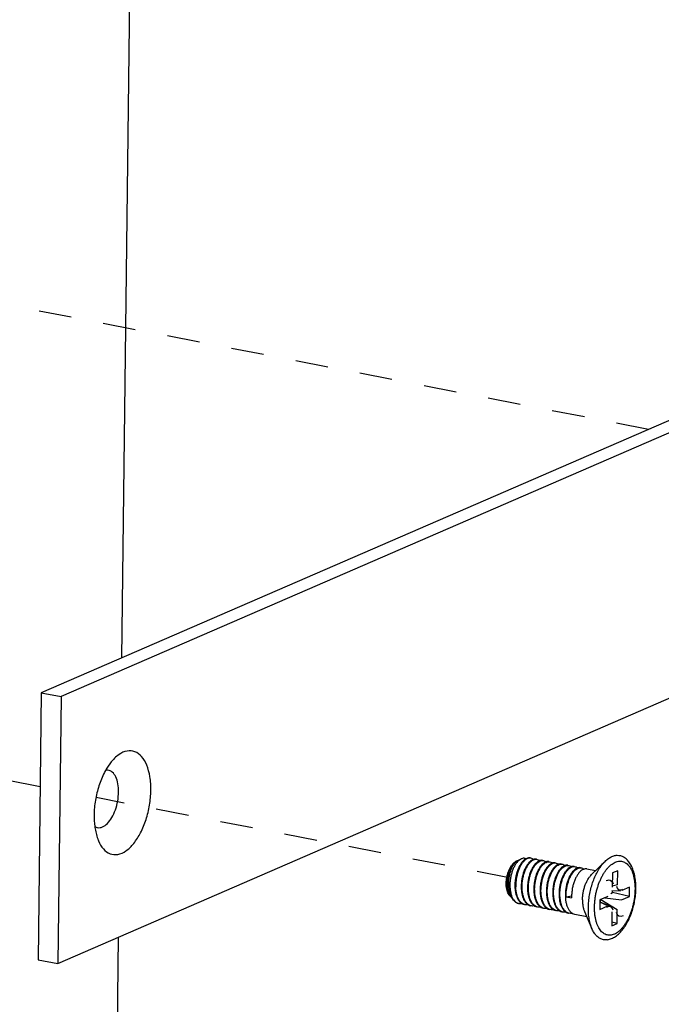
# Model space of a CAD drawing. Header units: inches. Extents: x -1 to 205, y 81 to 217.
# Tile 58 of 108: x 73.85 to 76.01, y 158.6 to 161.91. Entities that reach past the tile are written whole.
import ezdxf

# ---------------------------------------------------------------- set-up
doc = ezdxf.new("R2010")
doc.units = ezdxf.units.IN
doc.header["$LTSCALE"] = 1.1
doc.header["$MEASUREMENT"] = 0
doc.linetypes.add('DASHED', pattern=[0.2, 0.1, -0.1])
doc.layers.get('0').update_dxf_attribs({"linetype": 'CONTINUOUS'})
doc.layers.add('02___PRT_ALL_AXES', color=7, linetype='CONTINUOUS')
doc.layers.add('7_ALL_FEATURES', color=7, linetype='CONTINUOUS')

msp = doc.modelspace()

# ---------------------------------------------------------------- linework, layer by layer
at = {"color": 4, "linetype": 'DASHED'}
for p, q in [((75.9704, 160.535), (72.1081, 161.2841)), ((73.9223, 159.3324), (70.9599, 159.907)), ((75.5011, 159.0262), (74.1105, 159.2959))]:
    msp.add_line(p, q, dxfattribs=at)
at = {"layer": '02___PRT_ALL_AXES', "color": 7, "linetype": 'Continuous'}
for p, q in [((75.5307, 159.0843), (75.5412, 159.0893)), ((75.7785, 159.0366), (75.8239, 159.0813)), ((75.7625, 159.0557), (75.7921, 159.05)), ((75.5026, 158.9661), (75.5074, 158.9607)), ((75.5161, 158.9511), (75.519, 158.9479)), ((75.7219, 158.9032), (75.7621, 158.8954)), ((75.7545, 158.9129), (75.7799, 158.8545))]:
    msp.add_line(p, q, dxfattribs=at)
for points, start_tangent, end_tangent in [([(75.7479, 158.9517), (75.7486, 158.9643), (75.7505, 158.9772), (75.7534, 158.9898), (75.7574, 159.0019), (75.7623, 159.0131), (75.7679, 159.0232), (75.7741, 159.0318), (75.7785, 159.0366)], (0.012225, 0.999925), (0.712564, 0.701607)), ([(75.7479, 158.9517), (75.7483, 158.9395), (75.7499, 158.9282), (75.7525, 158.918), (75.7545, 158.9129)], (-0.012225, -0.999925), (0.398517, -0.917161))]:
    msp.add_spline(points, degree=3, dxfattribs=dict(at, start_tangent=start_tangent, end_tangent=end_tangent))
at = {"layer": '7_ALL_FEATURES', "color": 7, "linetype": 'Continuous'}
for p, q in [((74.265, 165.3952), (74.1962, 159.7655)), ((76.9, 160.9381), (73.9262, 159.6484)), ((76.9663, 160.9252), (73.9925, 159.6356)), ((73.9815, 158.7375), (76.9553, 160.0272)), ((73.9262, 159.6484), (73.9152, 158.7504)), ((73.9262, 159.6484), (73.9925, 159.6356)), ((73.9925, 159.6356), (73.9815, 158.7375)), ((75.5255, 159.0817), (75.5249, 159.0814)), ((75.5281, 159.0828), (75.5255, 159.0817)), ((75.5255, 159.0808), (75.526, 159.0812)), ((75.526, 159.0812), (75.5281, 159.0827)), ((75.5281, 159.0827), (75.5307, 159.0843)), ((75.5744, 159.0922), (75.5716, 159.0925)), ((75.5928, 159.0884), (75.5957, 159.0881)), ((75.6042, 159.0837), (75.6034, 159.0835)), ((75.614, 159.0843), (75.6169, 159.084)), ((75.6255, 159.0797), (75.6223, 159.0783)), ((75.6352, 159.0802), (75.6381, 159.0798)), ((75.6564, 159.076), (75.6593, 159.0757)), ((75.6763, 159.0719), (75.6776, 159.0719)), ((75.6776, 159.0719), (75.6805, 159.0716)), ((75.6989, 159.0678), (75.7017, 159.0675)), ((75.6612, 159.0368), (75.6583, 159.0303)), ((75.7201, 159.0637), (75.7229, 159.0634)), ((75.7413, 159.0596), (75.7441, 159.0593)), ((75.8488, 159.0422), (75.8482, 158.9948)), ((75.8667, 159.0499), (75.8488, 159.0422)), ((75.8661, 159.0025), (75.8667, 159.0499)), ((75.8661, 159.0025), (75.8483, 158.9982)), ((75.563, 158.9875), (75.563, 158.9864)), ((75.5842, 158.9834), (75.5843, 158.9811)), ((75.6054, 158.9793), (75.6055, 158.9768)), ((75.6266, 158.9752), (75.6267, 158.9726)), ((75.6478, 158.9711), (75.648, 158.9685)), ((75.8433, 158.9736), (75.8494, 158.9763)), ((75.8468, 158.9834), (75.8762, 158.9824)), ((75.8494, 158.9763), (75.8495, 158.9833)), ((75.9064, 158.9631), (75.8494, 158.9763)), ((75.9068, 158.9948), (75.8802, 158.9832)), ((75.9064, 158.9631), (75.9068, 158.9948)), ((75.5032, 158.9664), (75.5033, 158.9662)), ((75.5161, 158.9511), (75.516, 158.9512)), ((75.5162, 158.9514), (75.5163, 158.9512)), ((75.5162, 158.9514), (75.5163, 158.9513)), ((75.5163, 158.9513), (75.5191, 158.948)), ((75.5163, 158.9512), (75.519, 158.9479)), ((75.5323, 158.94), (75.5338, 158.9396)), ((75.5551, 158.9355), (75.5523, 158.9362)), ((75.6691, 158.967), (75.6692, 158.9644)), ((75.6903, 158.9628), (75.6904, 158.9603)), ((75.6931, 158.9623), (75.7116, 158.9648)), ((75.6931, 158.9623), (75.7115, 158.9587)), ((75.7114, 158.965), (75.7115, 158.9587)), ((75.8068, 158.9514), (75.8064, 158.9197)), ((75.8331, 158.9313), (75.8067, 158.9437)), ((75.8335, 158.963), (75.8068, 158.9514)), ((75.8068, 158.9452), (75.8396, 158.9315)), ((75.8082, 158.9446), (75.8082, 158.952)), ((75.8095, 158.9526), (75.8651, 158.9197)), ((75.8227, 158.9583), (75.8798, 158.9515)), ((75.8798, 158.9515), (75.9064, 158.9631)), ((75.5763, 158.9314), (75.5735, 158.9321)), ((75.5975, 158.9273), (75.5947, 158.928)), ((75.6187, 158.9232), (75.6159, 158.9239)), ((75.6399, 158.9191), (75.6371, 158.9198)), ((75.6611, 158.915), (75.6584, 158.9157)), ((75.6823, 158.9108), (75.6796, 158.9115)), ((75.7035, 158.9067), (75.7008, 158.9074)), ((75.8064, 158.9197), (75.8331, 158.9313)), ((75.8472, 158.9119), (75.8466, 158.8645)), ((75.8645, 158.8723), (75.8651, 158.9197)), ((75.8466, 158.8645), (75.8645, 158.8723)), ((75.8645, 158.8723), (75.8468, 158.8764)), ((74.1847, 158.8257), (74.1212, 153.6341)), ((73.9152, 158.7504), (73.9815, 158.7375))]:
    msp.add_line(p, q, dxfattribs=at)
for centre, major_axis, ratio, start_param, end_param in [((75.8315, 158.9917), (-0.0112, -0.0243), 0.787206, 3.468065, 3.855736), ((75.8315, 158.9917), (-0.0112, -0.0243), 0.787206, 2.427449, 3.468065), ((75.8829, 159.014), (0.0129, 0.028), 0.591406, 2.427449, 3.609222), ((75.8829, 159.014), (0.0129, 0.028), 0.591406, 3.609222, 3.855736), ((75.8304, 158.9004), (-0.0129, -0.028), 0.591406, 3.44002, 3.855736), ((75.8304, 158.9004), (-0.0129, -0.028), 0.591406, 2.427449, 3.44002), ((75.8818, 158.9227), (0.0112, 0.0243), 0.787206, 2.427449, 3.855736)]:
    msp.add_ellipse(centre, major_axis=major_axis, ratio=ratio, start_param=start_param, end_param=end_param, dxfattribs=at)
for points, start_tangent, end_tangent in [([(74.295, 159.3201), (74.2917, 159.3663), (74.2809, 159.4053), (74.2636, 159.4341), (74.241, 159.4504), (74.215, 159.4526), (74.1878, 159.4408), (74.1727, 159.4282)], (0.012225, 0.999925), (-0.712115, -0.702063)), ([(74.1727, 159.4282), (74.1616, 159.4159), (74.1425, 159.3876)], (-0.712115, -0.702063), (-0.489514, -0.871996)), ([(74.1425, 159.3876), (74.1384, 159.3799), (74.1201, 159.3356), (74.1083, 159.2867), (74.1038, 159.2372)], (-0.489514, -0.871996), (-0.012225, -0.999925)), ([(74.1862, 159.3146), (74.184, 159.3426), (74.1767, 159.3656), (74.1652, 159.3814), (74.1506, 159.3884), (74.1429, 159.3883)], (0.012225, 0.999925), (-0.989972, -0.141267)), ([(74.106, 159.1981), (74.1156, 159.1947), (74.1319, 159.1972), (74.1484, 159.2089), (74.1634, 159.2288), (74.1754, 159.2547), (74.1832, 159.2843), (74.1862, 159.3146)], (0.867839, -0.496846), (0.012225, 0.999925)), ([(74.1187, 159.1499), (74.1352, 159.1232), (74.1578, 159.107), (74.1837, 159.1047), (74.2109, 159.1165), (74.2372, 159.1414), (74.2604, 159.1775), (74.2787, 159.2217), (74.2905, 159.2706), (74.295, 159.3201)], (0.396411, -0.918073), (0.012225, 0.999925)), ([(74.1038, 159.2372), (74.1059, 159.1989)], (-0.012225, -0.999925), (0.128911, -0.991656)), ([(74.1059, 159.1989), (74.1071, 159.1911), (74.1179, 159.152), (74.1187, 159.1499)], (0.128911, -0.991656), (0.396411, -0.918073)), ([(75.8239, 159.0813), (75.8299, 159.0868), (75.8415, 159.0948), (75.8531, 159.0999), (75.8646, 159.1018), (75.8756, 159.1005), (75.886, 159.0961), (75.8866, 159.0957)], (0.712429, 0.701745), (0.849575, -0.527468)), ([(75.5026, 158.9661), (75.5006, 158.9685), (75.4967, 158.9752), (75.4939, 158.9835), (75.492, 158.9929), (75.4912, 159.0034), (75.4916, 159.0144), (75.493, 159.0256), (75.4955, 159.0368), (75.499, 159.0474), (75.5033, 159.0572), (75.5084, 159.0658), (75.514, 159.0729), (75.5199, 159.0784), (75.5249, 159.0814)], (-0.670906, 0.741542), (0.900041, 0.435806)), ([(75.5249, 159.0814), (75.521, 159.079), (75.5155, 159.0738), (75.5103, 159.067), (75.5055, 159.0587), (75.5014, 159.0491), (75.4981, 159.0386), (75.4957, 159.0274), (75.4943, 159.0159), (75.4939, 159.0045), (75.4947, 158.9935), (75.4965, 158.9832), (75.4994, 158.974), (75.5032, 158.9664)], (-0.888546, -0.458787), (0.519397, -0.854533)), ([(75.5116, 158.9571), (75.5073, 158.965), (75.5036, 158.9753), (75.5011, 158.9869), (75.4998, 158.9992), (75.4997, 159.0119), (75.5009, 159.0247), (75.5031, 159.0371), (75.5063, 159.0487), (75.5104, 159.0593), (75.5152, 159.0684), (75.5205, 159.0758), (75.5255, 159.0808)], (-0.540752, 0.841182), (0.77005, 0.637984)), ([(75.5412, 159.0893), (75.5389, 159.0881), (75.5324, 159.0831), (75.5261, 159.0761), (75.5202, 159.0673), (75.515, 159.0569), (75.5106, 159.0452), (75.5072, 159.0327), (75.5049, 159.0196), (75.5037, 159.0064), (75.5038, 158.9934), (75.5051, 158.9811), (75.5077, 158.9697), (75.5114, 158.9597), (75.5162, 158.9514)], (-0.899431, -0.437064), (0.580202, -0.814472)), ([(75.5436, 159.0775), (75.5378, 159.0689), (75.5325, 159.0585), (75.528, 159.047), (75.5246, 159.0347), (75.5221, 159.0218), (75.5207, 159.0087), (75.5206, 158.9958)], (-0.611936, -0.790907), (0.032214, -0.999481)), ([(75.5594, 159.089), (75.554, 159.0851), (75.5475, 159.0783), (75.5414, 159.0697), (75.536, 159.0594), (75.5314, 159.0478), (75.5277, 159.0352), (75.5251, 159.022), (75.5236, 159.0085), (75.5234, 158.9952)], (-0.861228, -0.508218), (0.032214, -0.999481)), ([(75.526, 159.0812), (75.526, 159.0812)], (0.780931, 0.624617), (0.782196, 0.623032)), ([(75.5577, 159.0901), (75.5519, 159.0916), (75.5455, 159.091), (75.5412, 159.0893)], (-0.909469, 0.415772), (-0.899431, -0.437064)), ([(75.569, 159.0783), (75.5665, 159.0755), (75.5602, 159.0668), (75.5546, 159.0564), (75.5498, 159.0446), (75.5461, 159.0319), (75.5435, 159.0187), (75.542, 159.0051), (75.5418, 158.9916)], (-0.69155, -0.722328), (0.032214, -0.999481)), ([(75.5577, 159.0902), (75.5564, 159.0895), (75.5499, 159.0845), (75.5437, 159.0776), (75.5436, 159.0775)], (-0.880732, -0.473615), (-0.611936, -0.790907)), ([(75.5446, 158.9911), (75.5448, 159.0045), (75.5463, 159.0182), (75.549, 159.0315), (75.5527, 159.0441), (75.5575, 159.0559), (75.5631, 159.0663), (75.5693, 159.0749), (75.5758, 159.0815), (75.5826, 159.0859), (75.5893, 159.0882), (75.5928, 159.0884)], (-0.032214, 0.999481), (0.999593, -0.028541)), ([(75.5716, 159.0927), (75.5695, 159.093), (75.5631, 159.0923), (75.5577, 159.0902)], (-0.981444, 0.191748), (-0.880732, -0.473615)), ([(75.5716, 159.0925), (75.5674, 159.0921), (75.5607, 159.0897), (75.5594, 159.089)], (-0.999589, 0.028668), (-0.861228, -0.508218)), ([(75.5658, 158.987), (75.566, 158.9991), (75.5671, 159.0115), (75.5693, 159.0236), (75.5724, 159.0352), (75.5763, 159.0462), (75.5809, 159.0563), (75.5862, 159.0651), (75.5919, 159.0724), (75.5979, 159.078), (75.6039, 159.0819)], (-0.032214, 0.999481), (0.898753, 0.438456)), ([(75.583, 159.0879), (75.5798, 159.0865), (75.573, 159.082), (75.569, 159.0783)], (-0.948412, -0.317041), (-0.69155, -0.722328)), ([(75.5833, 159.0878), (75.5799, 159.0901), (75.5744, 159.0922)], (-0.760399, 0.649457), (-0.981474, 0.191593)), ([(75.5916, 159.0756), (75.5877, 159.0714), (75.5815, 159.0627), (75.5759, 159.0525)], (-0.718533, -0.695493), (-0.42534, -0.905033)), ([(75.5928, 159.0886), (75.5866, 159.0887), (75.583, 159.0879)], (-0.981825, 0.189789), (-0.948412, -0.317041)), ([(75.587, 158.9829), (75.5873, 158.9964), (75.5888, 159.0102), (75.5915, 159.0237), (75.5953, 159.0363), (75.6001, 159.048), (75.6057, 159.0584), (75.612, 159.067), (75.6185, 159.0735), (75.6253, 159.0779), (75.632, 159.08), (75.6352, 159.0802)], (-0.032214, 0.999481), (0.999592, -0.028557)), ([(75.6034, 159.0835), (75.6009, 159.0824), (75.5942, 159.0779), (75.5916, 159.0756)], (-0.936632, -0.350315), (-0.718533, -0.695493)), ([(75.5957, 159.0881), (75.5958, 159.088), (75.6019, 159.0856), (75.6045, 159.0837)], (0.981789, -0.189976), (0.760763, -0.64903)), ([(75.6128, 159.0715), (75.6103, 159.0688), (75.6046, 159.0616), (75.5993, 159.0527), (75.5976, 159.0494)], (-0.718961, -0.69505), (-0.43455, -0.900648)), ([(75.6039, 159.0819), (75.61, 159.0839), (75.614, 159.0843)], (0.898753, 0.438456), (0.999572, -0.029268)), ([(75.614, 159.0845), (75.6077, 159.0846), (75.6042, 159.0837)], (-0.981789, 0.189976), (-0.948141, -0.317849)), ([(75.6083, 158.9788), (75.6085, 158.9923), (75.61, 159.0061), (75.6127, 159.0196), (75.6165, 159.0322), (75.6213, 159.0439), (75.6269, 159.0542), (75.6331, 159.0628), (75.6397, 159.0693), (75.6465, 159.0737), (75.6532, 159.0759), (75.6564, 159.076)], (-0.032214, 0.999481), (0.999592, -0.028565)), ([(75.6223, 159.0783), (75.6162, 159.0745), (75.6128, 159.0715)], (-0.898753, -0.438456), (-0.718961, -0.69505)), ([(75.6169, 159.084), (75.6214, 159.0824), (75.6257, 159.0796)], (0.981477, -0.191579), (0.760672, -0.649136)), ([(75.6341, 159.0674), (75.6303, 159.0634), (75.6241, 159.0548), (75.6188, 159.0452)], (-0.720325, -0.693637), (-0.433917, -0.900953)), ([(75.6352, 159.0804), (75.6342, 159.0806), (75.6284, 159.0804), (75.6255, 159.0797)], (-0.981477, 0.191579), (-0.94993, -0.312464)), ([(75.6466, 159.0755), (75.6437, 159.0743), (75.6369, 159.0699), (75.6341, 159.0674)], (-0.94819, -0.317704), (-0.720325, -0.693637)), ([(75.6381, 159.0798), (75.6385, 159.0798), (75.6445, 159.0772), (75.6469, 159.0755)], (0.981894, -0.18943), (0.760911, -0.648856)), ([(75.6399, 159.0339), (75.6449, 159.0446), (75.6506, 159.0538), (75.6567, 159.0613), (75.6632, 159.0669), (75.6698, 159.0705), (75.6763, 159.0719)], (0.377315, 0.926085), (0.998984, 0.045072)), ([(75.6564, 159.0763), (75.6504, 159.0764), (75.6466, 159.0755)], (-0.981894, 0.18943), (-0.94819, -0.317704)), ([(75.6507, 158.9705), (75.6509, 158.984), (75.6524, 158.9978), (75.6551, 159.0113), (75.6589, 159.024), (75.6636, 159.0355), (75.6692, 159.0458), (75.6753, 159.0543), (75.6819, 159.0609), (75.6888, 159.0654), (75.6956, 159.0676), (75.6989, 159.0678)], (-0.032214, 0.999481), (0.999597, -0.028394)), ([(75.6678, 159.0714), (75.6649, 159.0702), (75.658, 159.0657), (75.6553, 159.0632)], (-0.948209, -0.317647), (-0.719188, -0.694815)), ([(75.6593, 159.0757), (75.6597, 159.0756), (75.6658, 159.0731), (75.6681, 159.0713)], (0.981897, -0.189417), (0.760829, -0.648952)), ([(75.6777, 159.0722), (75.6716, 159.0723), (75.6678, 159.0714)], (-0.981897, 0.189417), (-0.948209, -0.317647)), ([(75.6891, 159.0673), (75.6882, 159.067), (75.6816, 159.0634), (75.6765, 159.0592)], (-0.949074, -0.315052), (-0.719201, -0.694802)), ([(75.6805, 159.0716), (75.6824, 159.0711), (75.6882, 159.0681), (75.6892, 159.0673)], (0.98203, -0.188727), (0.764036, -0.645173)), ([(75.6989, 159.068), (75.6947, 159.0684), (75.6891, 159.0673)], (-0.98203, 0.188727), (-0.949074, -0.315052)), ([(75.7017, 159.0675), (75.7021, 159.0674), (75.7082, 159.0649), (75.7105, 159.0631)], (0.981899, -0.189408), (0.760506, -0.649331)), ([(75.7677, 158.9256), (75.7688, 158.9466), (75.7717, 158.9679), (75.7762, 158.989), (75.7822, 159.0094), (75.7896, 159.0287), (75.7984, 159.0465), (75.8081, 159.0623), (75.8187, 159.0758), (75.8239, 159.0813)], (0.012225, 0.999925), (0.712429, 0.701745)), ([(75.7885, 158.9277), (75.789, 158.9404), (75.7903, 158.9534), (75.7922, 158.9665), (75.7949, 158.9794), (75.7983, 158.9922), (75.8023, 159.0045), (75.807, 159.0163), (75.8121, 159.0274), (75.8178, 159.0378), (75.8238, 159.0473), (75.8303, 159.0558), (75.837, 159.0633), (75.8439, 159.0696), (75.851, 159.0746), (75.8581, 159.0784), (75.8652, 159.0808), (75.8723, 159.0819), (75.8791, 159.0816), (75.8857, 159.0799), (75.892, 159.0769), (75.8979, 159.0726), (75.9034, 159.067), (75.9083, 159.0602), (75.9127, 159.0523), (75.9164, 159.0434), (75.9195, 159.0335), (75.9219, 159.0227), (75.9236, 159.0113), (75.9246, 158.9993), (75.9248, 158.9868)], (0.012225, 0.999925), (-0.012225, -0.999925)), ([(75.9278, 158.9897), (75.9272, 159.0096), (75.9247, 159.0287), (75.9204, 159.0465), (75.9142, 159.0627), (75.9063, 159.0766), (75.8969, 159.0876), (75.8866, 159.0957)], (0.012225, 0.999925), (-0.849433, 0.527697)), ([(75.5759, 159.0525), (75.5758, 159.0523), (75.5711, 159.0405), (75.5673, 159.0279), (75.5647, 159.0146), (75.5632, 159.001), (75.563, 158.9875)], (-0.42534, -0.905033), (0.032214, -0.999481)), ([(75.5976, 159.0494), (75.5946, 159.0426), (75.5907, 159.0317), (75.5877, 159.0201), (75.5855, 159.0079), (75.5843, 158.9955), (75.5842, 158.9834)], (-0.43455, -0.900648), (0.032214, -0.999481)), ([(75.6188, 159.0452), (75.6185, 159.0445), (75.6136, 159.0327), (75.6099, 159.0201), (75.6071, 159.0066), (75.6056, 158.9928), (75.6054, 158.9793)], (-0.433917, -0.900953), (0.032214, -0.999481)), ([(75.64, 159.0411), (75.6396, 159.0403), (75.6349, 159.0286), (75.6311, 159.016), (75.6284, 159.0025), (75.6268, 158.9887), (75.6266, 158.9752)], (-0.433703, -0.901056), (0.032214, -0.999481)), ([(75.6295, 158.9746), (75.6296, 158.9867), (75.6308, 158.9992), (75.633, 159.0114), (75.6361, 159.0231), (75.6399, 159.0339)], (-0.032214, 0.999481), (0.377315, 0.926085)), ([(75.6553, 159.0632), (75.6515, 159.0592), (75.6453, 159.0506), (75.64, 159.0411)], (-0.719188, -0.694815), (-0.433703, -0.901056)), ([(75.6765, 159.0592), (75.6751, 159.0577), (75.6689, 159.0502), (75.6633, 159.041), (75.6612, 159.0368)], (-0.719201, -0.694802), (-0.432638, -0.901568)), ([(75.6719, 158.9664), (75.6721, 158.9799), (75.6736, 158.9937), (75.6764, 159.0072), (75.6801, 159.0199), (75.6849, 159.0315), (75.6904, 159.0417), (75.6966, 159.0502), (75.7032, 159.0568), (75.71, 159.0613), (75.7169, 159.0635), (75.7201, 159.0637)], (-0.032214, 0.999481), (0.999589, -0.028683)), ([(75.6977, 159.0551), (75.6937, 159.0508), (75.6876, 159.0422), (75.6824, 159.0328)], (-0.720436, -0.693521), (-0.433827, -0.900996)), ([(75.6931, 158.9623), (75.6933, 158.9758), (75.6948, 158.9896), (75.6976, 159.0031), (75.7014, 159.0158), (75.7061, 159.0274), (75.7117, 159.0376), (75.7178, 159.0461), (75.7244, 159.0527), (75.7312, 159.0572), (75.7381, 159.0594), (75.7413, 159.0596)], (-0.032214, 0.999481), (0.999586, -0.028769)), ([(75.7103, 159.0632), (75.7072, 159.0619), (75.7003, 159.0574), (75.6977, 159.0551)], (-0.948294, -0.317394), (-0.720436, -0.693521)), ([(75.7189, 159.0509), (75.7149, 159.0467), (75.7088, 159.0381), (75.7036, 159.0287)], (-0.719246, -0.694756), (-0.433779, -0.901019)), ([(75.7201, 159.0639), (75.714, 159.0641), (75.7103, 159.0632)], (-0.981899, 0.189408), (-0.948294, -0.317394)), ([(75.7315, 159.059), (75.7284, 159.0578), (75.7215, 159.0533), (75.7189, 159.0509)], (-0.948321, -0.317313), (-0.719246, -0.694756)), ([(75.7229, 159.0634), (75.7234, 159.0633), (75.7294, 159.0608), (75.7318, 159.059)], (0.981897, -0.189417), (0.760468, -0.649375)), ([(75.7401, 159.0468), (75.7362, 159.0425), (75.73, 159.034), (75.7249, 159.0246)], (-0.719172, -0.694832), (-0.433874, -0.900974)), ([(75.7413, 159.0598), (75.7352, 159.0599), (75.7315, 159.059)], (-0.981897, 0.189417), (-0.948321, -0.317313)), ([(75.7527, 159.0549), (75.7496, 159.0537), (75.7427, 159.0492), (75.7401, 159.0468)], (-0.948354, -0.317214), (-0.719172, -0.694832)), ([(75.7441, 159.0593), (75.7446, 159.0592), (75.7506, 159.0567), (75.753, 159.0549)], (0.981892, -0.18944), (0.760432, -0.649418)), ([(75.7625, 159.0557), (75.7565, 159.0558), (75.7527, 159.0549)], (-0.981892, 0.18944), (-0.948354, -0.317214)), ([(75.6583, 159.0303), (75.6544, 159.0195), (75.6513, 159.0078), (75.6492, 158.9956), (75.648, 158.9832), (75.6478, 158.9711)], (-0.377315, -0.926085), (0.032214, -0.999481)), ([(75.6824, 159.0328), (75.682, 159.032), (75.6773, 159.0204), (75.6735, 159.0078), (75.6708, 158.9943), (75.6693, 158.9805), (75.6691, 158.967)], (-0.433827, -0.900996), (0.032214, -0.999481)), ([(75.7036, 159.0287), (75.7033, 159.0279), (75.6985, 159.0163), (75.6947, 159.0037), (75.692, 158.9902), (75.6905, 158.9764), (75.6903, 158.9628)], (-0.433779, -0.901019), (0.032214, -0.999481)), ([(75.7249, 159.0246), (75.7245, 159.0238), (75.7197, 159.0122), (75.7159, 158.9996), (75.7132, 158.9861), (75.7117, 158.9722), (75.7114, 158.965)], (-0.433874, -0.900974), (-0.012672, -0.99992)), ([(75.5206, 158.9958), (75.5216, 158.9828), (75.524, 158.9707), (75.5277, 158.9599), (75.5309, 158.9534)], (0.032214, -0.999481), (0.496417, -0.868084)), ([(75.5523, 158.9362), (75.5476, 158.9383), (75.5409, 158.9433), (75.5352, 158.9504), (75.5305, 158.9594), (75.5269, 158.9701), (75.5245, 158.9823), (75.5234, 158.9952)], (-0.952807, 0.303576), (-0.032214, 0.999481)), ([(75.5418, 158.9916), (75.5429, 158.9787), (75.5452, 158.9666), (75.5464, 158.9627)], (0.032214, -0.999481), (0.298549, -0.954394)), ([(75.5735, 158.9321), (75.5688, 158.9342), (75.5621, 158.9392), (75.5564, 158.9464), (75.5517, 158.9554), (75.5481, 158.9661), (75.5457, 158.9782), (75.5446, 158.9911)], (-0.952809, 0.303569), (-0.032214, 0.999481)), ([(75.563, 158.9864), (75.5641, 158.9746), (75.5664, 158.9625), (75.5684, 158.956)], (0.040873, -0.999164), (0.33125, -0.943543)), ([(75.5947, 158.928), (75.5898, 158.9301), (75.5832, 158.9352), (75.5775, 158.9425), (75.5728, 158.9514), (75.5693, 158.9621), (75.5669, 158.9741), (75.5658, 158.987)], (-0.952823, 0.303528), (-0.032214, 0.999481)), ([(75.5843, 158.9811), (75.5853, 158.9705), (75.5876, 158.9585), (75.5896, 158.952)], (0.049872, -0.998756), (0.330094, -0.943948)), ([(75.6159, 158.9239), (75.611, 158.9261), (75.6044, 158.9312), (75.5986, 158.9384), (75.594, 158.9474), (75.5905, 158.958), (75.5881, 158.97), (75.587, 158.9829)], (-0.952841, 0.303471), (-0.032214, 0.999481)), ([(75.6055, 158.9768), (75.6065, 158.9664), (75.6088, 158.9545), (75.6108, 158.9478)], (0.051232, -0.998687), (0.330122, -0.943938)), ([(75.6371, 158.9198), (75.6322, 158.922), (75.6256, 158.9271), (75.6198, 158.9343), (75.6152, 158.9433), (75.6117, 158.954), (75.6093, 158.9659), (75.6083, 158.9788)], (-0.952847, 0.303451), (-0.032214, 0.999481)), ([(75.6267, 158.9726), (75.6277, 158.9623), (75.63, 158.9504), (75.632, 158.9437)], (0.051295, -0.998684), (0.330139, -0.943932)), ([(75.6584, 158.9157), (75.6534, 158.9178), (75.6468, 158.923), (75.641, 158.9302), (75.6364, 158.9392), (75.6328, 158.9499), (75.6305, 158.9618), (75.6295, 158.9746)], (-0.952851, 0.303439), (-0.032214, 0.999481)), ([(75.648, 158.9685), (75.6489, 158.9582), (75.6512, 158.9463), (75.6533, 158.9396)], (0.051473, -0.998674), (0.330142, -0.943931)), ([(75.6796, 158.9115), (75.6746, 158.9137), (75.668, 158.9188), (75.6623, 158.926), (75.6576, 158.935), (75.6541, 158.9458), (75.6517, 158.9577), (75.6507, 158.9705)], (-0.952842, 0.303468), (-0.032214, 0.999481)), ([(75.9248, 158.9868), (75.9243, 158.974), (75.923, 158.961), (75.921, 158.948), (75.9183, 158.935), (75.915, 158.9223), (75.9109, 158.91), (75.9063, 158.8982), (75.9012, 158.887), (75.8955, 158.8767), (75.8895, 158.8672), (75.883, 158.8586), (75.8763, 158.8512), (75.8694, 158.8449), (75.8623, 158.8399), (75.8552, 158.8361), (75.848, 158.8337), (75.841, 158.8326), (75.8342, 158.8329), (75.8275, 158.8346), (75.8213, 158.8376), (75.8154, 158.8419), (75.8099, 158.8475), (75.805, 158.8542), (75.8006, 158.8622), (75.7968, 158.8711), (75.7937, 158.881), (75.7913, 158.8917), (75.7896, 158.9032), (75.7887, 158.9152), (75.7885, 158.9277)], (-0.012225, -0.999925), (0.012225, 0.999925)), ([(75.8326, 158.8176), (75.8457, 158.8214), (75.8591, 158.8287), (75.8722, 158.8394), (75.8843, 158.8529), (75.8951, 158.8689), (75.9046, 158.8867), (75.9125, 158.9059), (75.9189, 158.9263), (75.9236, 158.9473), (75.9266, 158.9685), (75.9278, 158.9897)], (0.985119, 0.171873), (0.012225, 0.999925)), ([(75.5033, 158.9662), (75.5074, 158.9607)], (0.524098, -0.851658), (0.671397, -0.741098)), ([(75.5074, 158.9607), (75.5081, 158.9599), (75.5115, 158.9569)], (0.671397, -0.741098), (0.799862, -0.600183)), ([(75.516, 158.9512), (75.5121, 158.9562), (75.5116, 158.9571)], (-0.667709, 0.744423), (-0.540752, 0.841182)), ([(75.519, 158.9479), (75.5206, 158.9463), (75.5254, 158.9426), (75.5308, 158.9403), (75.5323, 158.9399)], (0.671197, -0.741279), (0.981824, -0.189792)), ([(75.5191, 158.948), (75.5222, 158.9452), (75.529, 158.9411), (75.5323, 158.94)], (0.696047, -0.717996), (0.967532, -0.252747)), ([(75.5309, 158.9534), (75.5324, 158.951), (75.538, 158.9439), (75.5434, 158.9396)], (0.496417, -0.868084), (0.847023, -0.531556)), ([(75.5338, 158.9396), (75.5363, 158.9393), (75.5435, 158.9397)], (0.981549, -0.191209), (0.982934, 0.183957)), ([(75.5434, 158.9396), (75.5446, 158.9389), (75.5519, 158.9361), (75.5522, 158.9361)], (0.847023, -0.531556), (0.98178, -0.190021)), ([(75.5464, 158.9627), (75.5489, 158.9558), (75.5536, 158.9469), (75.5552, 158.9445)], (0.298549, -0.954394), (0.592551, -0.805533)), ([(75.5646, 158.9355), (75.5625, 158.9352), (75.5551, 158.9355)], (-0.983586, -0.180438), (-0.981762, 0.190114)), ([(75.5552, 158.9445), (75.5593, 158.9398), (75.5645, 158.9356)], (0.592551, -0.805533), (0.843242, -0.537534)), ([(75.5645, 158.9356), (75.5659, 158.9347), (75.5732, 158.932), (75.5734, 158.932)], (0.843242, -0.537534), (0.981762, -0.190114)), ([(75.5684, 158.956), (75.57, 158.9518), (75.5747, 158.9428), (75.5764, 158.9404)], (0.33125, -0.943543), (0.593789, -0.804621)), ([(75.5764, 158.9404), (75.5805, 158.9357), (75.5857, 158.9315)], (0.593789, -0.804621), (0.843278, -0.537478)), ([(75.5896, 158.952), (75.5912, 158.9479), (75.5958, 158.9389), (75.5976, 158.9363)], (0.330094, -0.943948), (0.593899, -0.804539)), ([(75.5976, 158.9363), (75.6016, 158.9317), (75.6069, 158.9274)], (0.593899, -0.804539), (0.842817, -0.5382)), ([(75.6108, 158.9478), (75.6124, 158.9439), (75.617, 158.9348), (75.6189, 158.9321)], (0.330122, -0.943938), (0.594148, -0.804356)), ([(75.632, 158.9437), (75.6335, 158.9398), (75.6382, 158.9308), (75.6401, 158.928)], (0.330139, -0.943932), (0.594178, -0.804334)), ([(75.6533, 158.9396), (75.6548, 158.9357), (75.6594, 158.9266), (75.6613, 158.9239)], (0.330142, -0.943931), (0.59404, -0.804435)), ([(75.6692, 158.9644), (75.6701, 158.9541), (75.6724, 158.9422), (75.6745, 158.9355)], (0.051557, -0.99867), (0.330121, -0.943938)), ([(75.7008, 158.9074), (75.6959, 158.9096), (75.6893, 158.9146), (75.6836, 158.9218), (75.6789, 158.9308), (75.6753, 158.9415), (75.673, 158.9536), (75.6719, 158.9664)], (-0.952822, 0.303529), (-0.032214, 0.999481)), ([(75.6745, 158.9355), (75.676, 158.9315), (75.6807, 158.9225), (75.6825, 158.9198)], (0.330121, -0.943938), (0.593813, -0.804603)), ([(75.6904, 158.9603), (75.6913, 158.95), (75.6937, 158.938), (75.6957, 158.9314)], (0.051575, -0.998669), (0.330106, -0.943944)), ([(75.5858, 158.9314), (75.5837, 158.9311), (75.5763, 158.9314)], (-0.983576, -0.180495), (-0.981762, 0.190116)), ([(75.5857, 158.9315), (75.5871, 158.9306), (75.5944, 158.9279), (75.5946, 158.9278)], (0.843278, -0.537478), (0.981762, -0.190116)), ([(75.607, 158.9273), (75.6047, 158.927), (75.5975, 158.9273)], (-0.983747, -0.17956), (-0.9818, 0.189917)), ([(75.6069, 158.9274), (75.6082, 158.9266), (75.6155, 158.9238), (75.6159, 158.9237)], (0.842817, -0.5382), (0.9818, -0.189917)), ([(75.6282, 158.9232), (75.6259, 158.9228), (75.6187, 158.9232)], (-0.983822, -0.17915), (-0.981815, 0.189842)), ([(75.6189, 158.9321), (75.6227, 158.9276), (75.6281, 158.9233)], (0.594148, -0.804356), (0.842608, -0.538528)), ([(75.6281, 158.9233), (75.6294, 158.9225), (75.6366, 158.9197), (75.6371, 158.9196)], (0.842608, -0.538528), (0.981815, -0.189842)), ([(75.6494, 158.9191), (75.6471, 158.9187), (75.6399, 158.9191)], (-0.983841, -0.179044), (-0.981815, 0.189838)), ([(75.6401, 158.928), (75.6439, 158.9235), (75.6493, 158.9191)], (0.594178, -0.804334), (0.842533, -0.538645)), ([(75.6493, 158.9191), (75.6506, 158.9184), (75.6578, 158.9156), (75.6583, 158.9155)], (0.842533, -0.538645), (0.981815, -0.189838)), ([(75.6706, 158.9149), (75.6683, 158.9146), (75.6611, 158.915)], (-0.983864, -0.178921), (-0.981813, 0.189851)), ([(75.6613, 158.9239), (75.6651, 158.9194), (75.6705, 158.915)], (0.59404, -0.804435), (0.842457, -0.538764)), ([(75.6705, 158.915), (75.6718, 158.9143), (75.679, 158.9115), (75.6795, 158.9114)], (0.842457, -0.538764), (0.981813, -0.189851)), ([(75.6919, 158.9108), (75.6895, 158.9105), (75.6823, 158.9108)], (-0.983866, -0.178906), (-0.981808, 0.189876)), ([(75.6825, 158.9198), (75.6864, 158.9153), (75.6917, 158.9109)], (0.593813, -0.804603), (0.842416, -0.538828)), ([(75.6917, 158.9109), (75.693, 158.9102), (75.7002, 158.9074), (75.7007, 158.9073)], (0.842416, -0.538828), (0.981808, -0.189876)), ([(75.6957, 158.9314), (75.6973, 158.9273), (75.7019, 158.9183), (75.7037, 158.9157)], (0.330106, -0.943944), (0.593775, -0.804631)), ([(75.7131, 158.9067), (75.7107, 158.9064), (75.7035, 158.9067)], (-0.983861, -0.178934), (-0.981803, 0.189904)), ([(75.7037, 158.9157), (75.7077, 158.9111), (75.7129, 158.9068)], (0.593775, -0.804631), (0.842404, -0.538847)), ([(75.7129, 158.9068), (75.7142, 158.906), (75.7214, 158.9033), (75.7219, 158.9032)], (0.842404, -0.538847), (0.981803, -0.189904)), ([(75.7799, 158.8545), (75.7747, 158.8689), (75.7707, 158.8863), (75.7683, 158.9054), (75.7677, 158.9256)], (-0.39851, 0.917164), (0.012225, 0.999925)), ([(75.8326, 158.8176), (75.8266, 158.817), (75.8156, 158.8183), (75.8052, 158.8227), (75.7957, 158.8302), (75.7873, 158.8405), (75.7803, 158.8535), (75.7799, 158.8545)], (-0.985093, -0.172021), (-0.39851, 0.917164))]:
    msp.add_spline(points, degree=3, dxfattribs=dict(at, start_tangent=start_tangent, end_tangent=end_tangent))

doc.saveas('drawing.dxf')
